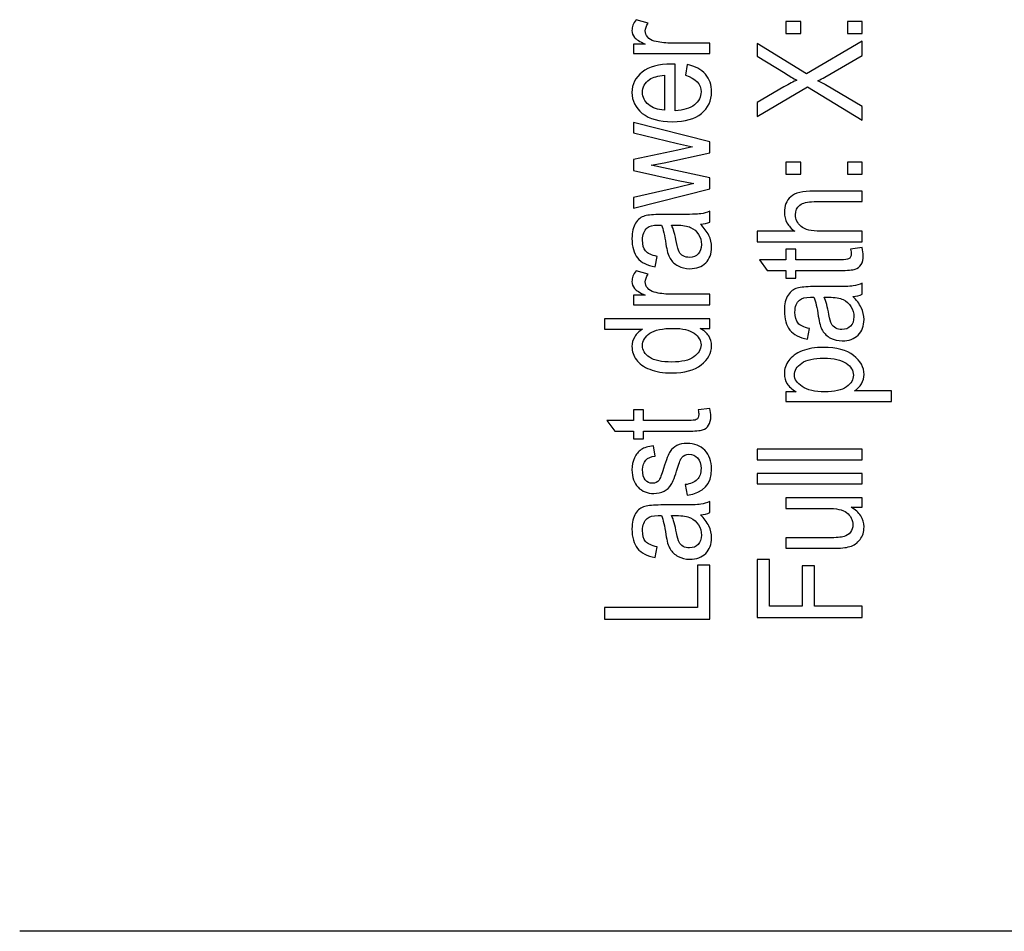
# Model space of a CAD drawing. Header units: centimetres. Extents: x -94 to 21, y -30 to 196.
# Tile 1 of 143: x -21.01 to -19.07, y -29.68 to -27.89. Entities that reach past the tile are written whole.
import ezdxf

# ---------------------------------------------------------------- set-up
doc = ezdxf.new("R2010")
doc.units = ezdxf.units.CM
doc.header["$MEASUREMENT"] = 0
doc.layers.add('Ebene 1', color=7, linetype='Continuous')

msp = doc.modelspace()

# ---------------------------------------------------------------- linework, layer by layer
at = {"layer": 'Ebene 1', "color": 136}
for points, knots in [([(-19.64954, -27.95282), (-19.64954, -27.95282), (-19.79991, -27.95282), (-19.79991, -27.95282), (-19.79991, -27.95282), (-19.79991, -27.93399), (-19.79991, -27.93399), (-19.79991, -27.93399), (-19.77688, -27.93399), (-19.77688, -27.93399), (-19.78745, -27.92916), (-19.79445, -27.92477), (-19.79793, -27.92076), (-19.80136, -27.91675), (-19.8031, -27.91226), (-19.8031, -27.90724), (-19.8031, -27.90029), (-19.80039, -27.89314), (-19.79498, -27.8859), (-19.79498, -27.8859), (-19.77123, -27.89285), (-19.77123, -27.89285), (-19.7749, -27.89807), (-19.77673, -27.90309), (-19.77673, -27.90801), (-19.77673, -27.91246), (-19.77519, -27.91651), (-19.77205, -27.92018), (-19.76896, -27.9239), (-19.76461, -27.92651), (-19.75906, -27.928), (-19.74935, -27.93066), (-19.73907, -27.93196), (-19.72811, -27.93196), (-19.72811, -27.93196), (-19.64954, -27.93196), (-19.64954, -27.93196), (-19.64954, -27.93196), (-19.64954, -27.95282), (-19.64954, -27.95282)], [0, 0, 0, 0, 0.0769231, 0.0769231, 0.0769231, 0.1538462, 0.1538462, 0.1538462, 0.2307692, 0.2307692, 0.2307692, 0.3076923, 0.3076923, 0.3076923, 0.3846154, 0.3846154, 0.3846154, 0.4615385, 0.4615385, 0.4615385, 0.5384615, 0.5384615, 0.5384615, 0.6153846, 0.6153846, 0.6153846, 0.6923077, 0.6923077, 0.6923077, 0.7692308, 0.7692308, 0.7692308, 0.8461538, 0.8461538, 0.8461538, 0.9230769, 0.9230769, 0.9230769, 1, 1, 1, 1]), ([(-19.47036, -27.91336), (-19.47036, -27.91336), (-19.49933, -27.91336), (-19.49933, -27.91336), (-19.49933, -27.91336), (-19.49933, -27.8896), (-19.49933, -27.8896), (-19.49933, -27.8896), (-19.47036, -27.8896), (-19.47036, -27.8896), (-19.47036, -27.8896), (-19.47036, -27.91336), (-19.47036, -27.91336)], [0, 0, 0, 0, 0.25, 0.25, 0.25, 0.5, 0.5, 0.5, 0.75, 0.75, 0.75, 1, 1, 1, 1]), ([(-19.34896, -27.91336), (-19.34896, -27.91336), (-19.37793, -27.91336), (-19.37793, -27.91336), (-19.37793, -27.91336), (-19.37793, -27.8896), (-19.37793, -27.8896), (-19.37793, -27.8896), (-19.34896, -27.8896), (-19.34896, -27.8896), (-19.34896, -27.8896), (-19.34896, -27.91336), (-19.34896, -27.91336)], [0, 0, 0, 0, 0.25, 0.25, 0.25, 0.5, 0.5, 0.5, 0.75, 0.75, 0.75, 1, 1, 1, 1]), ([(-19.34896, -28.08446), (-19.34896, -28.08446), (-19.45674, -28.0185), (-19.45674, -28.0185), (-19.45674, -28.0185), (-19.55641, -28.07664), (-19.55641, -28.07664), (-19.55641, -28.07664), (-19.55641, -28.0496), (-19.55641, -28.0496), (-19.55641, -28.0496), (-19.50339, -28.01864), (-19.50339, -28.01864), (-19.49242, -28.01227), (-19.48402, -28.00783), (-19.47808, -28.00522), (-19.48508, -28.00155), (-19.49281, -27.99701), (-19.50116, -27.9917), (-19.50116, -27.9917), (-19.55641, -27.95755), (-19.55641, -27.95755), (-19.55641, -27.95755), (-19.55641, -27.93321), (-19.55641, -27.93321), (-19.55641, -27.93321), (-19.45882, -27.99266), (-19.45882, -27.99266), (-19.45882, -27.99266), (-19.34896, -27.92858), (-19.34896, -27.92858), (-19.34896, -27.92858), (-19.34896, -27.95629), (-19.34896, -27.95629), (-19.34896, -27.95629), (-19.42294, -27.99923), (-19.42294, -27.99923), (-19.42704, -28.0016), (-19.43158, -28.00401), (-19.43646, -28.00638), (-19.42902, -28.01015), (-19.42395, -28.0129), (-19.42115, -28.01454), (-19.42115, -28.01454), (-19.34896, -28.05742), (-19.34896, -28.05742), (-19.34896, -28.05742), (-19.34896, -28.08446), (-19.34896, -28.08446)], [0, 0, 0, 0, 0.0625, 0.0625, 0.0625, 0.125, 0.125, 0.125, 0.1875, 0.1875, 0.1875, 0.25, 0.25, 0.25, 0.3125, 0.3125, 0.3125, 0.375, 0.375, 0.375, 0.4375, 0.4375, 0.4375, 0.5, 0.5, 0.5, 0.5625, 0.5625, 0.5625, 0.625, 0.625, 0.625, 0.6875, 0.6875, 0.6875, 0.75, 0.75, 0.75, 0.8125, 0.8125, 0.8125, 0.875, 0.875, 0.875, 0.9375, 0.9375, 0.9375, 1, 1, 1, 1]), ([(-19.69764, -27.99554), (-19.69764, -27.99554), (-19.69445, -27.97409), (-19.69445, -27.97409), (-19.67846, -27.97767), (-19.66639, -27.98419), (-19.65828, -27.99356), (-19.65012, -28.00298), (-19.64606, -28.01462), (-19.64606, -28.02848), (-19.64606, -28.04596), (-19.65268, -28.06006), (-19.66596, -28.07087), (-19.67919, -28.08169), (-19.69831, -28.0871), (-19.72332, -28.0871), (-19.74926, -28.0871), (-19.76901, -28.08164), (-19.78267, -28.07073), (-19.79629, -28.05981), (-19.8031, -28.04605), (-19.8031, -28.0293), (-19.8031, -28.01336), (-19.79643, -28.00003), (-19.78306, -27.98935), (-19.76968, -27.97873), (-19.75032, -27.97337), (-19.72497, -27.97337), (-19.72497, -27.97337), (-19.71821, -27.97351), (-19.71821, -27.97351), (-19.71821, -27.97351), (-19.71821, -28.06566), (-19.71821, -28.06566), (-19.70126, -28.06479), (-19.68846, -28.06088), (-19.67987, -28.05388), (-19.67122, -28.04687), (-19.66692, -28.03837), (-19.66692, -28.02833), (-19.66692, -28.01264), (-19.67716, -28.00168), (-19.69764, -27.99554)], [0, 0, 0, 0, 0.0714286, 0.0714286, 0.0714286, 0.1428571, 0.1428571, 0.1428571, 0.2142857, 0.2142857, 0.2142857, 0.2857143, 0.2857143, 0.2857143, 0.3571429, 0.3571429, 0.3571429, 0.4285714, 0.4285714, 0.4285714, 0.5, 0.5, 0.5, 0.5714286, 0.5714286, 0.5714286, 0.6428571, 0.6428571, 0.6428571, 0.7142857, 0.7142857, 0.7142857, 0.7857143, 0.7857143, 0.7857143, 0.8571429, 0.8571429, 0.8571429, 0.9285714, 0.9285714, 0.9285714, 1, 1, 1, 1]), ([(-19.73907, -28.0644), (-19.73907, -28.0644), (-19.73907, -27.99554), (-19.73907, -27.99554), (-19.7521, -27.99651), (-19.76181, -27.99926), (-19.76823, -28.0039), (-19.77755, -28.01061), (-19.78224, -28.01916), (-19.78224, -28.02954), (-19.78224, -28.03891), (-19.77832, -28.04687), (-19.77055, -28.05349), (-19.76278, -28.0601), (-19.7523, -28.06373), (-19.73907, -28.0644)], [0, 0, 0, 0, 0.2, 0.2, 0.2, 0.4, 0.4, 0.4, 0.6, 0.6, 0.6, 0.8, 0.8, 0.8, 1, 1, 1, 1]), ([(-19.64954, -28.21991), (-19.64954, -28.21991), (-19.79991, -28.25792), (-19.79991, -28.25792), (-19.79991, -28.25792), (-19.79991, -28.23643), (-19.79991, -28.23643), (-19.79991, -28.23643), (-19.71314, -28.21667), (-19.71314, -28.21667), (-19.71314, -28.21667), (-19.68083, -28.20938), (-19.68083, -28.20938), (-19.68083, -28.20938), (-19.71183, -28.20296), (-19.71183, -28.20296), (-19.71183, -28.20296), (-19.79991, -28.18364), (-19.79991, -28.18364), (-19.79991, -28.18364), (-19.79991, -28.16153), (-19.79991, -28.16153), (-19.79991, -28.16153), (-19.71275, -28.14318), (-19.71275, -28.14318), (-19.71275, -28.14318), (-19.68402, -28.13695), (-19.68402, -28.13695), (-19.68402, -28.13695), (-19.71304, -28.12985), (-19.71304, -28.12985), (-19.71304, -28.12985), (-19.79991, -28.1088), (-19.79991, -28.1088), (-19.79991, -28.1088), (-19.79991, -28.08841), (-19.79991, -28.08841), (-19.79991, -28.08841), (-19.64954, -28.12676), (-19.64954, -28.12676), (-19.64954, -28.12676), (-19.64954, -28.14863), (-19.64954, -28.14863), (-19.64954, -28.14863), (-19.73955, -28.16848), (-19.73955, -28.16848), (-19.73955, -28.16848), (-19.76514, -28.17316), (-19.76514, -28.17316), (-19.76514, -28.17316), (-19.64954, -28.19789), (-19.64954, -28.19789), (-19.64954, -28.19789), (-19.64954, -28.21991), (-19.64954, -28.21991)], [0, 0, 0, 0, 0.0555556, 0.0555556, 0.0555556, 0.1111111, 0.1111111, 0.1111111, 0.1666667, 0.1666667, 0.1666667, 0.2222222, 0.2222222, 0.2222222, 0.2777778, 0.2777778, 0.2777778, 0.3333333, 0.3333333, 0.3333333, 0.3888889, 0.3888889, 0.3888889, 0.4444444, 0.4444444, 0.4444444, 0.5, 0.5, 0.5, 0.5555556, 0.5555556, 0.5555556, 0.6111111, 0.6111111, 0.6111111, 0.6666667, 0.6666667, 0.6666667, 0.7222222, 0.7222222, 0.7222222, 0.7777778, 0.7777778, 0.7777778, 0.8333333, 0.8333333, 0.8333333, 0.8888889, 0.8888889, 0.8888889, 0.9444444, 0.9444444, 0.9444444, 1, 1, 1, 1]), ([(-19.47036, -28.19054), (-19.47036, -28.19054), (-19.49933, -28.19054), (-19.49933, -28.19054), (-19.49933, -28.19054), (-19.49933, -28.16678), (-19.49933, -28.16678), (-19.49933, -28.16678), (-19.47036, -28.16678), (-19.47036, -28.16678), (-19.47036, -28.16678), (-19.47036, -28.19054), (-19.47036, -28.19054)], [0, 0, 0, 0, 0.25, 0.25, 0.25, 0.5, 0.5, 0.5, 0.75, 0.75, 0.75, 1, 1, 1, 1]), ([(-19.34896, -28.19054), (-19.34896, -28.19054), (-19.37793, -28.19054), (-19.37793, -28.19054), (-19.37793, -28.19054), (-19.37793, -28.16678), (-19.37793, -28.16678), (-19.37793, -28.16678), (-19.34896, -28.16678), (-19.34896, -28.16678), (-19.34896, -28.16678), (-19.34896, -28.19054), (-19.34896, -28.19054)], [0, 0, 0, 0, 0.25, 0.25, 0.25, 0.5, 0.5, 0.5, 0.75, 0.75, 0.75, 1, 1, 1, 1]), ([(-19.34896, -28.32423), (-19.34896, -28.32423), (-19.55641, -28.32423), (-19.55641, -28.32423), (-19.55641, -28.32423), (-19.55641, -28.30337), (-19.55641, -28.30337), (-19.55641, -28.30337), (-19.48175, -28.30337), (-19.48175, -28.30337), (-19.48871, -28.2985), (-19.49387, -28.29294), (-19.49735, -28.28676), (-19.50078, -28.28063), (-19.50252, -28.27382), (-19.50252, -28.26638), (-19.50252, -28.2533), (-19.49836, -28.24292), (-19.49001, -28.23534), (-19.48166, -28.22775), (-19.46635, -28.22398), (-19.44414, -28.22398), (-19.44414, -28.22398), (-19.34896, -28.22398), (-19.34896, -28.22398), (-19.34896, -28.22398), (-19.34896, -28.24485), (-19.34896, -28.24485), (-19.34896, -28.24485), (-19.44404, -28.24485), (-19.44404, -28.24485), (-19.45703, -28.24485), (-19.46635, -28.24717), (-19.472, -28.25175), (-19.47765, -28.25639), (-19.4805, -28.26271), (-19.4805, -28.27078), (-19.4805, -28.27981), (-19.47688, -28.28749), (-19.46963, -28.29386), (-19.46239, -28.30019), (-19.4495, -28.30337), (-19.43105, -28.30337), (-19.43105, -28.30337), (-19.34896, -28.30337), (-19.34896, -28.30337), (-19.34896, -28.30337), (-19.34896, -28.32423), (-19.34896, -28.32423)], [0, 0, 0, 0, 0.0625, 0.0625, 0.0625, 0.125, 0.125, 0.125, 0.1875, 0.1875, 0.1875, 0.25, 0.25, 0.25, 0.3125, 0.3125, 0.3125, 0.375, 0.375, 0.375, 0.4375, 0.4375, 0.4375, 0.5, 0.5, 0.5, 0.5625, 0.5625, 0.5625, 0.625, 0.625, 0.625, 0.6875, 0.6875, 0.6875, 0.75, 0.75, 0.75, 0.8125, 0.8125, 0.8125, 0.875, 0.875, 0.875, 0.9375, 0.9375, 0.9375, 1, 1, 1, 1]), ([(-19.66803, -28.28962), (-19.66074, -28.29662), (-19.65529, -28.30386), (-19.65162, -28.3114), (-19.6479, -28.31898), (-19.64606, -28.3268), (-19.64606, -28.33491), (-19.64606, -28.34777), (-19.64993, -28.35801), (-19.6577, -28.36563), (-19.66543, -28.37331), (-19.67586, -28.37713), (-19.68899, -28.37713), (-19.69768, -28.37713), (-19.70536, -28.37534), (-19.71207, -28.37172), (-19.71879, -28.36815), (-19.72405, -28.36322), (-19.72782, -28.35699), (-19.73158, -28.35076), (-19.73438, -28.34129), (-19.73617, -28.32864), (-19.73858, -28.31164), (-19.74148, -28.29913), (-19.74486, -28.29121), (-19.74486, -28.29121), (-19.75138, -28.29107), (-19.75138, -28.29107), (-19.76171, -28.29107), (-19.76896, -28.2929), (-19.77316, -28.29657), (-19.77919, -28.30174), (-19.78224, -28.30971), (-19.78224, -28.32043), (-19.78224, -28.33013), (-19.78021, -28.33738), (-19.7762, -28.34221), (-19.77219, -28.347), (-19.76461, -28.35052), (-19.75355, -28.35279), (-19.75355, -28.35279), (-19.75732, -28.37365), (-19.75732, -28.37365), (-19.7733, -28.37071), (-19.78489, -28.36481), (-19.79218, -28.35588), (-19.79948, -28.34695), (-19.8031, -28.33414), (-19.8031, -28.31753), (-19.8031, -28.30459), (-19.80068, -28.29445), (-19.79581, -28.28706), (-19.79098, -28.27972), (-19.78494, -28.27504), (-19.77779, -28.2731), (-19.7706, -28.27117), (-19.76017, -28.27021), (-19.74641, -28.27021), (-19.74641, -28.27021), (-19.71246, -28.27021), (-19.71246, -28.27021), (-19.6887, -28.27021), (-19.67373, -28.26977), (-19.66755, -28.26886), (-19.66142, -28.26799), (-19.65538, -28.2662), (-19.64954, -28.26354), (-19.64954, -28.26354), (-19.64954, -28.28527), (-19.64954, -28.28527), (-19.65471, -28.28749), (-19.66089, -28.28894), (-19.66803, -28.28962)], [0, 0, 0, 0, 0.0416667, 0.0416667, 0.0416667, 0.0833333, 0.0833333, 0.0833333, 0.125, 0.125, 0.125, 0.1666667, 0.1666667, 0.1666667, 0.2083333, 0.2083333, 0.2083333, 0.25, 0.25, 0.25, 0.2916667, 0.2916667, 0.2916667, 0.3333333, 0.3333333, 0.3333333, 0.375, 0.375, 0.375, 0.4166667, 0.4166667, 0.4166667, 0.4583333, 0.4583333, 0.4583333, 0.5, 0.5, 0.5, 0.5416667, 0.5416667, 0.5416667, 0.5833333, 0.5833333, 0.5833333, 0.625, 0.625, 0.625, 0.6666667, 0.6666667, 0.6666667, 0.7083333, 0.7083333, 0.7083333, 0.75, 0.75, 0.75, 0.7916667, 0.7916667, 0.7916667, 0.8333333, 0.8333333, 0.8333333, 0.875, 0.875, 0.875, 0.9166667, 0.9166667, 0.9166667, 0.9583333, 0.9583333, 0.9583333, 1, 1, 1, 1]), ([(-19.72487, -28.29121), (-19.7211, -28.29884), (-19.71792, -28.31024), (-19.71531, -28.32535), (-19.71381, -28.33414), (-19.71207, -28.34027), (-19.71014, -28.34376), (-19.70821, -28.34729), (-19.70546, -28.34999), (-19.70193, -28.35192), (-19.69841, -28.35385), (-19.6943, -28.35482), (-19.68967, -28.35482), (-19.68252, -28.35482), (-19.67677, -28.3526), (-19.67248, -28.34815), (-19.66818, -28.34371), (-19.66605, -28.33757), (-19.66605, -28.32975), (-19.66605, -28.32226), (-19.66799, -28.3155), (-19.67185, -28.30942), (-19.67571, -28.30333), (-19.68088, -28.29875), (-19.68735, -28.29575), (-19.69377, -28.29271), (-19.70319, -28.29121), (-19.71555, -28.29121), (-19.71555, -28.29121), (-19.72487, -28.29121), (-19.72487, -28.29121)], [0, 0, 0, 0, 0.1, 0.1, 0.1, 0.2, 0.2, 0.2, 0.3, 0.3, 0.3, 0.4, 0.4, 0.4, 0.5, 0.5, 0.5, 0.6, 0.6, 0.6, 0.7, 0.7, 0.7, 0.8, 0.8, 0.8, 0.9, 0.9, 0.9, 1, 1, 1, 1]), ([(-19.37185, -28.33855), (-19.37185, -28.33855), (-19.34925, -28.33565), (-19.34925, -28.33565), (-19.3477, -28.34145), (-19.34693, -28.34667), (-19.34693, -28.35131), (-19.34693, -28.3586), (-19.34838, -28.36444), (-19.35128, -28.36893), (-19.35413, -28.37337), (-19.35809, -28.37642), (-19.36311, -28.37806), (-19.36808, -28.37975), (-19.37808, -28.38057), (-19.393, -28.38057), (-19.393, -28.38057), (-19.47963, -28.38057), (-19.47963, -28.38057), (-19.47963, -28.38057), (-19.47963, -28.39592), (-19.47963, -28.39592), (-19.47963, -28.39592), (-19.49933, -28.39592), (-19.49933, -28.39592), (-19.49933, -28.39592), (-19.49933, -28.38057), (-19.49933, -28.38057), (-19.49933, -28.38057), (-19.53642, -28.38057), (-19.53642, -28.38057), (-19.53642, -28.38057), (-19.55177, -28.35971), (-19.55177, -28.35971), (-19.55177, -28.35971), (-19.49933, -28.35971), (-19.49933, -28.35971), (-19.49933, -28.35971), (-19.49933, -28.33855), (-19.49933, -28.33855), (-19.49933, -28.33855), (-19.47963, -28.33855), (-19.47963, -28.33855), (-19.47963, -28.33855), (-19.47963, -28.35971), (-19.47963, -28.35971), (-19.47963, -28.35971), (-19.39155, -28.35971), (-19.39155, -28.35971), (-19.38339, -28.35971), (-19.37817, -28.35908), (-19.37581, -28.35787), (-19.37238, -28.35609), (-19.37069, -28.35271), (-19.37069, -28.34778), (-19.37069, -28.34541), (-19.37108, -28.34232), (-19.37185, -28.33855)], [0, 0, 0, 0, 0.0526316, 0.0526316, 0.0526316, 0.1052632, 0.1052632, 0.1052632, 0.1578947, 0.1578947, 0.1578947, 0.2105263, 0.2105263, 0.2105263, 0.2631579, 0.2631579, 0.2631579, 0.3157895, 0.3157895, 0.3157895, 0.3684211, 0.3684211, 0.3684211, 0.4210526, 0.4210526, 0.4210526, 0.4736842, 0.4736842, 0.4736842, 0.5263158, 0.5263158, 0.5263158, 0.5789474, 0.5789474, 0.5789474, 0.6315789, 0.6315789, 0.6315789, 0.6842105, 0.6842105, 0.6842105, 0.7368421, 0.7368421, 0.7368421, 0.7894737, 0.7894737, 0.7894737, 0.8421053, 0.8421053, 0.8421053, 0.8947368, 0.8947368, 0.8947368, 0.9473684, 0.9473684, 0.9473684, 1, 1, 1, 1]), ([(-19.64954, -28.4482), (-19.64954, -28.4482), (-19.79991, -28.4482), (-19.79991, -28.4482), (-19.79991, -28.4482), (-19.79991, -28.42937), (-19.79991, -28.42937), (-19.79991, -28.42937), (-19.77688, -28.42937), (-19.77688, -28.42937), (-19.78745, -28.42454), (-19.79445, -28.42015), (-19.79793, -28.41614), (-19.80136, -28.41213), (-19.8031, -28.40764), (-19.8031, -28.40262), (-19.8031, -28.39567), (-19.80039, -28.38852), (-19.79498, -28.38128), (-19.79498, -28.38128), (-19.77123, -28.38823), (-19.77123, -28.38823), (-19.7749, -28.39345), (-19.77673, -28.39847), (-19.77673, -28.40339), (-19.77673, -28.40784), (-19.77519, -28.41189), (-19.77205, -28.41556), (-19.76896, -28.41928), (-19.76461, -28.42189), (-19.75906, -28.42338), (-19.74935, -28.42604), (-19.73907, -28.42734), (-19.72811, -28.42734), (-19.72811, -28.42734), (-19.64954, -28.42734), (-19.64954, -28.42734), (-19.64954, -28.42734), (-19.64954, -28.4482), (-19.64954, -28.4482)], [0, 0, 0, 0, 0.0769231, 0.0769231, 0.0769231, 0.1538462, 0.1538462, 0.1538462, 0.2307692, 0.2307692, 0.2307692, 0.3076923, 0.3076923, 0.3076923, 0.3846154, 0.3846154, 0.3846154, 0.4615385, 0.4615385, 0.4615385, 0.5384615, 0.5384615, 0.5384615, 0.6153846, 0.6153846, 0.6153846, 0.6923077, 0.6923077, 0.6923077, 0.7692308, 0.7692308, 0.7692308, 0.8461538, 0.8461538, 0.8461538, 0.9230769, 0.9230769, 0.9230769, 1, 1, 1, 1]), ([(-19.36745, -28.43197), (-19.36016, -28.43897), (-19.35471, -28.44621), (-19.35104, -28.45375), (-19.34732, -28.46134), (-19.34548, -28.46916), (-19.34548, -28.47727), (-19.34548, -28.49012), (-19.34935, -28.50036), (-19.35712, -28.50798), (-19.36485, -28.51566), (-19.37528, -28.51948), (-19.38841, -28.51948), (-19.3971, -28.51948), (-19.40478, -28.51769), (-19.41149, -28.51407), (-19.41821, -28.5105), (-19.42347, -28.50557), (-19.42724, -28.49934), (-19.431, -28.49311), (-19.4338, -28.48365), (-19.43559, -28.471), (-19.438, -28.45399), (-19.4409, -28.44148), (-19.44428, -28.43356), (-19.44428, -28.43356), (-19.4508, -28.43342), (-19.4508, -28.43342), (-19.46113, -28.43342), (-19.46838, -28.43525), (-19.47258, -28.43892), (-19.47861, -28.44409), (-19.48166, -28.45206), (-19.48166, -28.46279), (-19.48166, -28.47249), (-19.47963, -28.47974), (-19.47562, -28.48457), (-19.47161, -28.48935), (-19.46403, -28.49287), (-19.45297, -28.49514), (-19.45297, -28.49514), (-19.45674, -28.516), (-19.45674, -28.516), (-19.47272, -28.51306), (-19.48431, -28.50716), (-19.4916, -28.49823), (-19.4989, -28.4893), (-19.50252, -28.4765), (-19.50252, -28.45989), (-19.50252, -28.44694), (-19.5001, -28.4368), (-19.49523, -28.42941), (-19.4904, -28.42207), (-19.48436, -28.41739), (-19.47721, -28.41545), (-19.47002, -28.41352), (-19.45959, -28.41256), (-19.44583, -28.41256), (-19.44583, -28.41256), (-19.41188, -28.41256), (-19.41188, -28.41256), (-19.38812, -28.41256), (-19.37315, -28.41212), (-19.36697, -28.41121), (-19.36084, -28.41034), (-19.3548, -28.40855), (-19.34896, -28.40589), (-19.34896, -28.40589), (-19.34896, -28.42762), (-19.34896, -28.42762), (-19.35413, -28.42984), (-19.36031, -28.43129), (-19.36745, -28.43197)], [0, 0, 0, 0, 0.0416667, 0.0416667, 0.0416667, 0.0833333, 0.0833333, 0.0833333, 0.125, 0.125, 0.125, 0.1666667, 0.1666667, 0.1666667, 0.2083333, 0.2083333, 0.2083333, 0.25, 0.25, 0.25, 0.2916667, 0.2916667, 0.2916667, 0.3333333, 0.3333333, 0.3333333, 0.375, 0.375, 0.375, 0.4166667, 0.4166667, 0.4166667, 0.4583333, 0.4583333, 0.4583333, 0.5, 0.5, 0.5, 0.5416667, 0.5416667, 0.5416667, 0.5833333, 0.5833333, 0.5833333, 0.625, 0.625, 0.625, 0.6666667, 0.6666667, 0.6666667, 0.7083333, 0.7083333, 0.7083333, 0.75, 0.75, 0.75, 0.7916667, 0.7916667, 0.7916667, 0.8333333, 0.8333333, 0.8333333, 0.875, 0.875, 0.875, 0.9166667, 0.9166667, 0.9166667, 0.9583333, 0.9583333, 0.9583333, 1, 1, 1, 1]), ([(-19.42429, -28.43356), (-19.42052, -28.44119), (-19.41734, -28.45259), (-19.41473, -28.46771), (-19.41323, -28.4765), (-19.41149, -28.48263), (-19.40956, -28.48611), (-19.40763, -28.48964), (-19.40488, -28.49234), (-19.40135, -28.49427), (-19.39783, -28.4962), (-19.39372, -28.49717), (-19.38909, -28.49717), (-19.38194, -28.49717), (-19.37619, -28.49495), (-19.3719, -28.4905), (-19.3676, -28.48606), (-19.36547, -28.47993), (-19.36547, -28.47211), (-19.36547, -28.46462), (-19.36741, -28.45785), (-19.37127, -28.45177), (-19.37513, -28.44568), (-19.3803, -28.4411), (-19.38677, -28.4381), (-19.39319, -28.43506), (-19.40261, -28.43356), (-19.41497, -28.43356), (-19.41497, -28.43356), (-19.42429, -28.43356), (-19.42429, -28.43356)], [0, 0, 0, 0, 0.1, 0.1, 0.1, 0.2, 0.2, 0.2, 0.3, 0.3, 0.3, 0.4, 0.4, 0.4, 0.5, 0.5, 0.5, 0.6, 0.6, 0.6, 0.7, 0.7, 0.7, 0.8, 0.8, 0.8, 0.9, 0.9, 0.9, 1, 1, 1, 1]), ([(-19.64954, -28.49527), (-19.64954, -28.49527), (-19.66832, -28.49527), (-19.66832, -28.49527), (-19.66108, -28.49904), (-19.65558, -28.50391), (-19.65176, -28.50985), (-19.64795, -28.51579), (-19.64606, -28.52221), (-19.64606, -28.52912), (-19.64606, -28.54365), (-19.65292, -28.55621), (-19.66663, -28.56683), (-19.68035, -28.57747), (-19.69966, -28.58278), (-19.72458, -28.58278), (-19.74167, -28.58278), (-19.75611, -28.58041), (-19.76799, -28.57567), (-19.77987, -28.57098), (-19.78871, -28.56466), (-19.79445, -28.55679), (-19.8002, -28.54892), (-19.8031, -28.54018), (-19.8031, -28.53052), (-19.8031, -28.52366), (-19.80131, -28.51724), (-19.79769, -28.51135), (-19.79407, -28.50546), (-19.789, -28.50058), (-19.78253, -28.49672), (-19.78253, -28.49672), (-19.85699, -28.49672), (-19.85699, -28.49672), (-19.85699, -28.49672), (-19.85699, -28.47586), (-19.85699, -28.47586), (-19.85699, -28.47586), (-19.64954, -28.47586), (-19.64954, -28.47586), (-19.64954, -28.47586), (-19.64954, -28.49527), (-19.64954, -28.49527)], [0, 0, 0, 0, 0.0714286, 0.0714286, 0.0714286, 0.1428571, 0.1428571, 0.1428571, 0.2142857, 0.2142857, 0.2142857, 0.2857143, 0.2857143, 0.2857143, 0.3571429, 0.3571429, 0.3571429, 0.4285714, 0.4285714, 0.4285714, 0.5, 0.5, 0.5, 0.5714286, 0.5714286, 0.5714286, 0.6428571, 0.6428571, 0.6428571, 0.7142857, 0.7142857, 0.7142857, 0.7857143, 0.7857143, 0.7857143, 0.8571429, 0.8571429, 0.8571429, 0.9285714, 0.9285714, 0.9285714, 1, 1, 1, 1]), ([(-19.72444, -28.56133), (-19.70498, -28.56133), (-19.69054, -28.55795), (-19.68107, -28.55124), (-19.67166, -28.54447), (-19.66692, -28.5366), (-19.66692, -28.52767), (-19.66692, -28.51879), (-19.67146, -28.51111), (-19.68054, -28.50459), (-19.68957, -28.49807), (-19.70328, -28.49483), (-19.72159, -28.49483), (-19.74269, -28.49483), (-19.75804, -28.49807), (-19.7677, -28.50459), (-19.77741, -28.51111), (-19.78224, -28.51932), (-19.78224, -28.52922), (-19.78224, -28.538), (-19.7776, -28.54554), (-19.76828, -28.55186), (-19.75896, -28.55819), (-19.74438, -28.56133), (-19.72444, -28.56133)], [0, 0, 0, 0, 0.125, 0.125, 0.125, 0.25, 0.25, 0.25, 0.375, 0.375, 0.375, 0.5, 0.5, 0.5, 0.625, 0.625, 0.625, 0.75, 0.75, 0.75, 0.875, 0.875, 0.875, 1, 1, 1, 1]), ([(-19.2913, -28.63926), (-19.2913, -28.63926), (-19.49933, -28.63926), (-19.49933, -28.63926), (-19.49933, -28.63926), (-19.49933, -28.61985), (-19.49933, -28.61985), (-19.49933, -28.61985), (-19.47958, -28.61985), (-19.47958, -28.61985), (-19.48769, -28.61517), (-19.49354, -28.60995), (-19.49711, -28.60421), (-19.50073, -28.59846), (-19.50252, -28.59189), (-19.50252, -28.58451), (-19.50252, -28.57479), (-19.49962, -28.56605), (-19.49387, -28.55827), (-19.48813, -28.55045), (-19.47939, -28.54422), (-19.46765, -28.53944), (-19.45592, -28.53471), (-19.44177, -28.53234), (-19.42526, -28.53234), (-19.39971, -28.53234), (-19.38001, -28.5377), (-19.3662, -28.54838), (-19.35239, -28.5591), (-19.34548, -28.5716), (-19.34548, -28.58605), (-19.34548, -28.59247), (-19.34713, -28.59841), (-19.35041, -28.60401), (-19.35369, -28.60957), (-19.35838, -28.61435), (-19.36436, -28.6184), (-19.36436, -28.6184), (-19.2913, -28.6184), (-19.2913, -28.6184), (-19.2913, -28.6184), (-19.2913, -28.63926), (-19.2913, -28.63926)], [0, 0, 0, 0, 0.0714286, 0.0714286, 0.0714286, 0.1428571, 0.1428571, 0.1428571, 0.2142857, 0.2142857, 0.2142857, 0.2857143, 0.2857143, 0.2857143, 0.3571429, 0.3571429, 0.3571429, 0.4285714, 0.4285714, 0.4285714, 0.5, 0.5, 0.5, 0.5714286, 0.5714286, 0.5714286, 0.6428571, 0.6428571, 0.6428571, 0.7142857, 0.7142857, 0.7142857, 0.7857143, 0.7857143, 0.7857143, 0.8571429, 0.8571429, 0.8571429, 0.9285714, 0.9285714, 0.9285714, 1, 1, 1, 1]), ([(-19.42308, -28.62009), (-19.40367, -28.62009), (-19.38933, -28.61686), (-19.38015, -28.61039), (-19.37093, -28.60392), (-19.36634, -28.59609), (-19.36634, -28.58692), (-19.36634, -28.57813), (-19.37112, -28.5704), (-19.38064, -28.56378), (-19.39015, -28.55712), (-19.40488, -28.55378), (-19.42477, -28.55378), (-19.44443, -28.55378), (-19.45896, -28.55702), (-19.46838, -28.56349), (-19.47779, -28.56996), (-19.48253, -28.57779), (-19.48253, -28.58706), (-19.48253, -28.59542), (-19.47746, -28.603), (-19.46731, -28.60986), (-19.45717, -28.61667), (-19.44245, -28.62009), (-19.42308, -28.62009)], [0, 0, 0, 0, 0.125, 0.125, 0.125, 0.25, 0.25, 0.25, 0.375, 0.375, 0.375, 0.5, 0.5, 0.5, 0.625, 0.625, 0.625, 0.75, 0.75, 0.75, 0.875, 0.875, 0.875, 1, 1, 1, 1]), ([(-19.67243, -28.65556), (-19.67243, -28.65556), (-19.64983, -28.65266), (-19.64983, -28.65266), (-19.64828, -28.65846), (-19.64751, -28.66367), (-19.64751, -28.66831), (-19.64751, -28.6756), (-19.64896, -28.68144), (-19.65186, -28.68593), (-19.65471, -28.69037), (-19.65867, -28.69342), (-19.66369, -28.69507), (-19.66866, -28.69676), (-19.67866, -28.69758), (-19.69358, -28.69758), (-19.69358, -28.69758), (-19.78021, -28.69758), (-19.78021, -28.69758), (-19.78021, -28.69758), (-19.78021, -28.71293), (-19.78021, -28.71293), (-19.78021, -28.71293), (-19.79991, -28.71293), (-19.79991, -28.71293), (-19.79991, -28.71293), (-19.79991, -28.69758), (-19.79991, -28.69758), (-19.79991, -28.69758), (-19.837, -28.69758), (-19.837, -28.69758), (-19.837, -28.69758), (-19.85235, -28.67671), (-19.85235, -28.67671), (-19.85235, -28.67671), (-19.79991, -28.67671), (-19.79991, -28.67671), (-19.79991, -28.67671), (-19.79991, -28.65556), (-19.79991, -28.65556), (-19.79991, -28.65556), (-19.78021, -28.65556), (-19.78021, -28.65556), (-19.78021, -28.65556), (-19.78021, -28.67671), (-19.78021, -28.67671), (-19.78021, -28.67671), (-19.69213, -28.67671), (-19.69213, -28.67671), (-19.68397, -28.67671), (-19.67875, -28.67608), (-19.67639, -28.67487), (-19.67296, -28.67309), (-19.67127, -28.66971), (-19.67127, -28.66478), (-19.67127, -28.66241), (-19.67166, -28.65932), (-19.67243, -28.65556)], [0, 0, 0, 0, 0.0526316, 0.0526316, 0.0526316, 0.1052632, 0.1052632, 0.1052632, 0.1578947, 0.1578947, 0.1578947, 0.2105263, 0.2105263, 0.2105263, 0.2631579, 0.2631579, 0.2631579, 0.3157895, 0.3157895, 0.3157895, 0.3684211, 0.3684211, 0.3684211, 0.4210526, 0.4210526, 0.4210526, 0.4736842, 0.4736842, 0.4736842, 0.5263158, 0.5263158, 0.5263158, 0.5789474, 0.5789474, 0.5789474, 0.6315789, 0.6315789, 0.6315789, 0.6842105, 0.6842105, 0.6842105, 0.7368421, 0.7368421, 0.7368421, 0.7894737, 0.7894737, 0.7894737, 0.8421053, 0.8421053, 0.8421053, 0.8947368, 0.8947368, 0.8947368, 0.9473684, 0.9473684, 0.9473684, 1, 1, 1, 1]), ([(-19.69445, -28.82408), (-19.69445, -28.82408), (-19.69821, -28.80321), (-19.69821, -28.80321), (-19.68764, -28.802), (-19.67977, -28.79867), (-19.67465, -28.79321), (-19.66948, -28.78775), (-19.66692, -28.78056), (-19.66692, -28.77153), (-19.66692, -28.7625), (-19.66919, -28.75555), (-19.67368, -28.75062), (-19.67817, -28.74569), (-19.68387, -28.74323), (-19.69078, -28.74323), (-19.69672, -28.74323), (-19.70135, -28.74531), (-19.70469, -28.74946), (-19.70695, -28.75236), (-19.70976, -28.75941), (-19.71318, -28.77061), (-19.71816, -28.78684), (-19.72241, -28.7977), (-19.72588, -28.80321), (-19.72936, -28.80871), (-19.73404, -28.81302), (-19.73989, -28.81606), (-19.74573, -28.8191), (-19.75239, -28.8206), (-19.75983, -28.8206), (-19.77263, -28.8206), (-19.78306, -28.8165), (-19.79107, -28.80828), (-19.79909, -28.80007), (-19.8031, -28.78867), (-19.8031, -28.77414), (-19.8031, -28.76501), (-19.80146, -28.75695), (-19.79812, -28.74999), (-19.79484, -28.74309), (-19.79035, -28.73778), (-19.7848, -28.73406), (-19.77919, -28.73039), (-19.77123, -28.72783), (-19.7608, -28.72643), (-19.7608, -28.72643), (-19.75703, -28.74671), (-19.75703, -28.74671), (-19.77383, -28.74859), (-19.78224, -28.75757), (-19.78224, -28.77356), (-19.78224, -28.78268), (-19.7804, -28.78944), (-19.77678, -28.79393), (-19.77316, -28.79838), (-19.76852, -28.8006), (-19.76287, -28.8006), (-19.75732, -28.8006), (-19.75293, -28.79847), (-19.74974, -28.79418), (-19.74786, -28.79162), (-19.74481, -28.78399), (-19.74066, -28.77129), (-19.7354, -28.75395), (-19.7311, -28.7428), (-19.72782, -28.73773), (-19.72458, -28.73271), (-19.72009, -28.72879), (-19.71449, -28.72599), (-19.70884, -28.72319), (-19.70213, -28.72179), (-19.69435, -28.72179), (-19.67996, -28.72179), (-19.66832, -28.72633), (-19.65944, -28.73546), (-19.65051, -28.74454), (-19.64606, -28.75695), (-19.64606, -28.77274), (-19.64606, -28.80224), (-19.66219, -28.81934), (-19.69445, -28.82408)], [0, 0, 0, 0, 0.037037, 0.037037, 0.037037, 0.0740741, 0.0740741, 0.0740741, 0.1111111, 0.1111111, 0.1111111, 0.1481481, 0.1481481, 0.1481481, 0.1851852, 0.1851852, 0.1851852, 0.2222222, 0.2222222, 0.2222222, 0.2592593, 0.2592593, 0.2592593, 0.2962963, 0.2962963, 0.2962963, 0.3333333, 0.3333333, 0.3333333, 0.3703704, 0.3703704, 0.3703704, 0.4074074, 0.4074074, 0.4074074, 0.4444444, 0.4444444, 0.4444444, 0.4814815, 0.4814815, 0.4814815, 0.5185185, 0.5185185, 0.5185185, 0.5555556, 0.5555556, 0.5555556, 0.5925926, 0.5925926, 0.5925926, 0.6296296, 0.6296296, 0.6296296, 0.6666667, 0.6666667, 0.6666667, 0.7037037, 0.7037037, 0.7037037, 0.7407407, 0.7407407, 0.7407407, 0.7777778, 0.7777778, 0.7777778, 0.8148148, 0.8148148, 0.8148148, 0.8518519, 0.8518519, 0.8518519, 0.8888889, 0.8888889, 0.8888889, 0.9259259, 0.9259259, 0.9259259, 0.962963, 0.962963, 0.962963, 1, 1, 1, 1]), ([(-19.34896, -28.75411), (-19.34896, -28.75411), (-19.55641, -28.75411), (-19.55641, -28.75411), (-19.55641, -28.75411), (-19.55641, -28.73325), (-19.55641, -28.73325), (-19.55641, -28.73325), (-19.34896, -28.73325), (-19.34896, -28.73325), (-19.34896, -28.73325), (-19.34896, -28.75411), (-19.34896, -28.75411)], [0, 0, 0, 0, 0.25, 0.25, 0.25, 0.5, 0.5, 0.5, 0.75, 0.75, 0.75, 1, 1, 1, 1]), ([(-19.34896, -28.80179), (-19.34896, -28.80179), (-19.55641, -28.80179), (-19.55641, -28.80179), (-19.55641, -28.80179), (-19.55641, -28.78093), (-19.55641, -28.78093), (-19.55641, -28.78093), (-19.34896, -28.78093), (-19.34896, -28.78093), (-19.34896, -28.78093), (-19.34896, -28.80179), (-19.34896, -28.80179)], [0, 0, 0, 0, 0.25, 0.25, 0.25, 0.5, 0.5, 0.5, 0.75, 0.75, 0.75, 1, 1, 1, 1]), ([(-19.34896, -28.8477), (-19.34896, -28.8477), (-19.37103, -28.8477), (-19.37103, -28.8477), (-19.36253, -28.85248), (-19.35615, -28.85818), (-19.35186, -28.86465), (-19.34761, -28.87117), (-19.34548, -28.87851), (-19.34548, -28.88672), (-19.34548, -28.89642), (-19.34809, -28.90468), (-19.35335, -28.91158), (-19.35857, -28.91844), (-19.36523, -28.92303), (-19.37325, -28.92535), (-19.38126, -28.92766), (-19.39223, -28.92882), (-19.40613, -28.92882), (-19.40613, -28.92882), (-19.49933, -28.92882), (-19.49933, -28.92882), (-19.49933, -28.92882), (-19.49933, -28.90796), (-19.49933, -28.90796), (-19.49933, -28.90796), (-19.41594, -28.90796), (-19.41594, -28.90796), (-19.40044, -28.90796), (-19.3901, -28.90719), (-19.38484, -28.90565), (-19.37962, -28.9041), (-19.37542, -28.9012), (-19.37223, -28.89705), (-19.3691, -28.89285), (-19.3675, -28.88807), (-19.3675, -28.88271), (-19.3675, -28.87276), (-19.37161, -28.8646), (-19.37982, -28.85818), (-19.38691, -28.85272), (-19.3999, -28.85002), (-19.41878, -28.85002), (-19.41878, -28.85002), (-19.49933, -28.85002), (-19.49933, -28.85002), (-19.49933, -28.85002), (-19.49933, -28.82916), (-19.49933, -28.82916), (-19.49933, -28.82916), (-19.34896, -28.82916), (-19.34896, -28.82916), (-19.34896, -28.82916), (-19.34896, -28.8477), (-19.34896, -28.8477)], [0, 0, 0, 0, 0.0555556, 0.0555556, 0.0555556, 0.1111111, 0.1111111, 0.1111111, 0.1666667, 0.1666667, 0.1666667, 0.2222222, 0.2222222, 0.2222222, 0.2777778, 0.2777778, 0.2777778, 0.3333333, 0.3333333, 0.3333333, 0.3888889, 0.3888889, 0.3888889, 0.4444444, 0.4444444, 0.4444444, 0.5, 0.5, 0.5, 0.5555556, 0.5555556, 0.5555556, 0.6111111, 0.6111111, 0.6111111, 0.6666667, 0.6666667, 0.6666667, 0.7222222, 0.7222222, 0.7222222, 0.7777778, 0.7777778, 0.7777778, 0.8333333, 0.8333333, 0.8333333, 0.8888889, 0.8888889, 0.8888889, 0.9444444, 0.9444444, 0.9444444, 1, 1, 1, 1]), ([(-19.66803, -28.86273), (-19.66074, -28.86973), (-19.65529, -28.87697), (-19.65162, -28.88451), (-19.6479, -28.89209), (-19.64606, -28.89991), (-19.64606, -28.90802), (-19.64606, -28.92087), (-19.64993, -28.93112), (-19.6577, -28.93874), (-19.66543, -28.94642), (-19.67586, -28.95024), (-19.68899, -28.95024), (-19.69768, -28.95024), (-19.70536, -28.94845), (-19.71207, -28.94483), (-19.71879, -28.94126), (-19.72405, -28.93633), (-19.72782, -28.9301), (-19.73158, -28.92386), (-19.73438, -28.9144), (-19.73617, -28.90175), (-19.73858, -28.88475), (-19.74148, -28.87224), (-19.74486, -28.86432), (-19.74486, -28.86432), (-19.75138, -28.86418), (-19.75138, -28.86418), (-19.76171, -28.86418), (-19.76896, -28.86601), (-19.77316, -28.86968), (-19.77919, -28.87485), (-19.78224, -28.88282), (-19.78224, -28.89354), (-19.78224, -28.90324), (-19.78021, -28.91049), (-19.7762, -28.91532), (-19.77219, -28.9201), (-19.76461, -28.92362), (-19.75355, -28.92589), (-19.75355, -28.92589), (-19.75732, -28.94676), (-19.75732, -28.94676), (-19.7733, -28.94382), (-19.78489, -28.93792), (-19.79218, -28.92899), (-19.79948, -28.92005), (-19.8031, -28.90725), (-19.8031, -28.89064), (-19.8031, -28.8777), (-19.80068, -28.86756), (-19.79581, -28.86017), (-19.79098, -28.85283), (-19.78494, -28.84815), (-19.77779, -28.84621), (-19.7706, -28.84428), (-19.76017, -28.84332), (-19.74641, -28.84332), (-19.74641, -28.84332), (-19.71246, -28.84332), (-19.71246, -28.84332), (-19.6887, -28.84332), (-19.67373, -28.84288), (-19.66755, -28.84197), (-19.66142, -28.8411), (-19.65538, -28.83931), (-19.64954, -28.83665), (-19.64954, -28.83665), (-19.64954, -28.85838), (-19.64954, -28.85838), (-19.65471, -28.8606), (-19.66089, -28.86205), (-19.66803, -28.86273)], [0, 0, 0, 0, 0.0416667, 0.0416667, 0.0416667, 0.0833333, 0.0833333, 0.0833333, 0.125, 0.125, 0.125, 0.1666667, 0.1666667, 0.1666667, 0.2083333, 0.2083333, 0.2083333, 0.25, 0.25, 0.25, 0.2916667, 0.2916667, 0.2916667, 0.3333333, 0.3333333, 0.3333333, 0.375, 0.375, 0.375, 0.4166667, 0.4166667, 0.4166667, 0.4583333, 0.4583333, 0.4583333, 0.5, 0.5, 0.5, 0.5416667, 0.5416667, 0.5416667, 0.5833333, 0.5833333, 0.5833333, 0.625, 0.625, 0.625, 0.6666667, 0.6666667, 0.6666667, 0.7083333, 0.7083333, 0.7083333, 0.75, 0.75, 0.75, 0.7916667, 0.7916667, 0.7916667, 0.8333333, 0.8333333, 0.8333333, 0.875, 0.875, 0.875, 0.9166667, 0.9166667, 0.9166667, 0.9583333, 0.9583333, 0.9583333, 1, 1, 1, 1]), ([(-19.72487, -28.86432), (-19.7211, -28.87195), (-19.71792, -28.88335), (-19.71531, -28.89846), (-19.71381, -28.90725), (-19.71207, -28.91338), (-19.71014, -28.91686), (-19.70821, -28.92039), (-19.70546, -28.92309), (-19.70193, -28.92502), (-19.69841, -28.92695), (-19.6943, -28.92792), (-19.68967, -28.92792), (-19.68252, -28.92792), (-19.67677, -28.9257), (-19.67248, -28.92125), (-19.66818, -28.91681), (-19.66605, -28.91068), (-19.66605, -28.90286), (-19.66605, -28.89537), (-19.66799, -28.88861), (-19.67185, -28.88253), (-19.67571, -28.87644), (-19.68088, -28.87186), (-19.68735, -28.86886), (-19.69377, -28.86582), (-19.70319, -28.86432), (-19.71555, -28.86432), (-19.71555, -28.86432), (-19.72487, -28.86432), (-19.72487, -28.86432)], [0, 0, 0, 0, 0.1, 0.1, 0.1, 0.2, 0.2, 0.2, 0.3, 0.3, 0.3, 0.4, 0.4, 0.4, 0.5, 0.5, 0.5, 0.6, 0.6, 0.6, 0.7, 0.7, 0.7, 0.8, 0.8, 0.8, 0.9, 0.9, 0.9, 1, 1, 1, 1]), ([(-19.34896, -29.06539), (-19.34896, -29.06539), (-19.55641, -29.06539), (-19.55641, -29.06539), (-19.55641, -29.06539), (-19.55641, -28.95065), (-19.55641, -28.95065), (-19.55641, -28.95065), (-19.53207, -28.95065), (-19.53207, -28.95065), (-19.53207, -28.95065), (-19.53207, -29.04278), (-19.53207, -29.04278), (-19.53207, -29.04278), (-19.46746, -29.04278), (-19.46746, -29.04278), (-19.46746, -29.04278), (-19.46746, -28.9631), (-19.46746, -28.9631), (-19.46746, -28.9631), (-19.44312, -28.9631), (-19.44312, -28.9631), (-19.44312, -28.9631), (-19.44312, -29.04278), (-19.44312, -29.04278), (-19.44312, -29.04278), (-19.34896, -29.04278), (-19.34896, -29.04278), (-19.34896, -29.04278), (-19.34896, -29.06539), (-19.34896, -29.06539)], [0, 0, 0, 0, 0.1, 0.1, 0.1, 0.2, 0.2, 0.2, 0.3, 0.3, 0.3, 0.4, 0.4, 0.4, 0.5, 0.5, 0.5, 0.6, 0.6, 0.6, 0.7, 0.7, 0.7, 0.8, 0.8, 0.8, 0.9, 0.9, 0.9, 1, 1, 1, 1]), ([(-19.64954, -29.06829), (-19.64954, -29.06829), (-19.85699, -29.06829), (-19.85699, -29.06829), (-19.85699, -29.06829), (-19.85699, -29.04568), (-19.85699, -29.04568), (-19.85699, -29.04568), (-19.67388, -29.04568), (-19.67388, -29.04568), (-19.67388, -29.04568), (-19.67388, -28.96195), (-19.67388, -28.96195), (-19.67388, -28.96195), (-19.64954, -28.96195), (-19.64954, -28.96195), (-19.64954, -28.96195), (-19.64954, -29.06829), (-19.64954, -29.06829)], [0, 0, 0, 0, 0.1666667, 0.1666667, 0.1666667, 0.3333333, 0.3333333, 0.3333333, 0.5, 0.5, 0.5, 0.6666667, 0.6666667, 0.6666667, 0.8333333, 0.8333333, 0.8333333, 1, 1, 1, 1])]:
    msp.add_open_spline(points, degree=3, knots=knots, dxfattribs=at)
at = {"layer": 'Ebene 1', "lineweight": 25}
msp.add_open_spline([(20.98199, -29.6844), (20.98199, -29.6844), (-21.01055, -29.6844), (-21.01055, -29.6844)], degree=3, dxfattribs=at)

doc.saveas('drawing.dxf')
